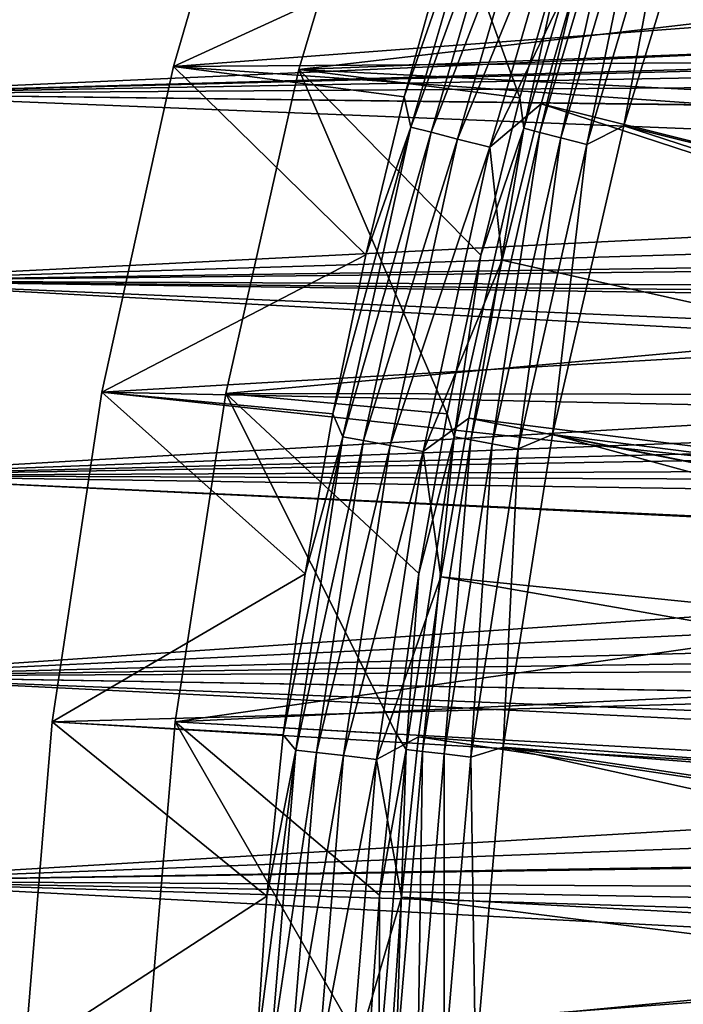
# Model space of a CAD drawing. Header units: metres. Extents: x -37.4 to 37.6, y -35 to 35.
# Tile 16 of 256: x -35 to -30.3, y 2.1 to 9. Entities that reach past the tile are written whole.
import ezdxf

# ---------------------------------------------------------------- set-up
doc = ezdxf.new("R2010")
doc.units = ezdxf.units.M
doc.layers.add('solid_506616_SW0001', color=7, linetype='CONTINUOUS')

msp = doc.modelspace()

# ---------------------------------------------------------------- linework, layer by layer
at = {"layer": 'solid_506616_SW0001'}
for points in [[(-19.343346, 7.156376, 20.646507), (-30.285, 11.617414, 7.295379), (-30.671993, 10.553406, 7.295379)], [(-14.912992, 10.079744, -3.846846), (-33.914558, 8.648422, -3.846846), (-33.261444, 10.893834, -3.846846)], [(-31.989723, 9.533909, 5.339492), (-33.261444, 10.893834, -3.846846), (-33.914558, 8.648422, -3.846846)], [(-33.035141, 8.628946, -3.596469), (-32.369076, 10.863744, -3.596469), (-31.483717, 8.428356, 5.200573)], [(-15.741492, 10.63973, -3.596469), (-32.369076, 10.863744, -3.596469), (-33.035141, 8.628946, -3.596469)], [(-32.369076, 10.863744, -3.596469), (-31.170391, 9.521988, 5.200573), (-31.483717, 8.428356, 5.200573)], [(-15.741492, 10.63973, -3.596469), (-33.035141, 8.628946, -3.596469), (-16.587107, 9.266469, -3.596469)], [(-19.622559, 6.350899, 20.646507), (-30.671993, 10.553406, 7.295379), (-31.021616, 9.47654, 7.295379)], [(-19.622559, 6.350899, 20.646507), (-19.343346, 7.156376, 20.646507), (-30.671993, 10.553406, 7.295379)], [(-31.626862, 10.359187, 5.767566), (-31.989723, 9.533909, 5.339492), (-32.296574, 8.436187, 5.339492)], [(-32.248154, 8.223612, 5.767566), (-31.626862, 10.359187, 5.767566), (-32.296574, 8.436187, 5.339492)], [(-31.487593, 10.31357, 6.182486), (-31.626862, 10.359187, 5.767566), (-32.248154, 8.223612, 5.767566)], [(-32.106148, 8.1874, 6.182486), (-31.487593, 10.31357, 6.182486), (-32.248154, 8.223612, 5.767566)], [(-31.305855, 10.254043, 6.578798), (-31.487593, 10.31357, 6.182486), (-32.106148, 8.1874, 6.182486)], [(-31.456892, 8.216853, 5.543032), (-30.822821, 10.344392, 5.543032), (-31.343458, 8.187223, 5.874969)], [(-31.170391, 9.521988, 5.200573), (-30.822821, 10.344392, 5.543032), (-31.456892, 8.216853, 5.543032)], [(-30.822821, 10.344392, 5.543032), (-30.711674, 10.307091, 5.874969), (-31.343458, 8.187223, 5.874969)], [(-31.343458, 8.187223, 5.874969), (-30.711674, 10.307091, 5.874969), (-31.195433, 8.148558, 6.192019)], [(-30.711674, 10.307091, 5.874969), (-30.566631, 10.258413, 6.192019), (-31.195433, 8.148558, 6.192019)], [(-30.754662, 8.233185, 6.765283), (-30.105427, 10.358466, 6.765283), (-19.291058, 5.373788, 20.116411)], [(-30.389452, 10.198951, 6.490345), (-30.105427, 10.358466, 6.765283), (-30.754662, 8.233185, 6.765283)], [(-31.920839, 8.140144, 6.578798), (-31.305855, 10.254043, 6.578798), (-32.106148, 8.1874, 6.182486)], [(-31.083845, 10.181325, 6.951706), (-31.305855, 10.254043, 6.578798), (-31.920839, 8.140144, 6.578798)], [(-31.195433, 8.148558, 6.192019), (-30.566631, 10.258413, 6.192019), (-31.014608, 8.101325, 6.490345)], [(-30.566631, 10.258413, 6.192019), (-30.389452, 10.198951, 6.490345), (-31.014608, 8.101325, 6.490345)], [(-31.694469, 8.082417, 6.951706), (-31.083845, 10.181325, 6.951706), (-31.920839, 8.140144, 6.578798)], [(-31.021616, 9.47654, 7.295379), (-31.083845, 10.181325, 6.951706), (-31.694469, 8.082417, 6.951706)], [(-31.014608, 8.101325, 6.490345), (-30.389452, 10.198951, 6.490345), (-30.754662, 8.233185, 6.765283)], [(-14.912992, 10.079744, -3.846846), (-15.714101, 8.77876, -3.846846), (-33.914558, 8.648422, -3.846846)], [(-36.375, 9.710559, -121.982353), (-36.375, 8.457894, -121.208481), (-14.607268, 9.427958, -121.794708)], [(-12.026978, 9.145992, -150.984711), (-36.375, 8.457888, -151.391525), (-36.375, 9.710551, -150.617661)], [(-32.296574, 8.436187, 5.339492), (-31.989723, 9.533909, 5.339492), (-33.914558, 8.648422, -3.846846)], [(-31.333447, 8.388128, 7.295379), (-31.021616, 9.47654, 7.295379), (-31.694469, 8.082417, 6.951706)], [(-31.483717, 8.428356, 5.200573), (-31.170391, 9.521988, 5.200573), (-31.456892, 8.216853, 5.543032)], [(-19.868248, 5.534572, 20.646507), (-31.021616, 9.47654, 7.295379), (-31.333447, 8.388128, 7.295379)], [(-19.868248, 5.534572, 20.646507), (-19.622559, 6.350899, 20.646507), (-31.021616, 9.47654, 7.295379)], [(-36.375, 8.457894, -121.208481), (-14.927033, 9.017085, -121.535782), (-14.607268, 9.427958, -121.794708)], [(-16.587107, 9.266469, -3.596469), (-33.035141, 8.628946, -3.596469), (-17.313408, 7.825972, -3.596469)], [(-12.026978, 9.145992, -150.984711), (-12.356979, 8.160233, -151.55452), (-36.375, 8.457888, -151.391525)], [(-36.375, 8.457894, -121.208481), (-15.052249, 8.84808, -121.433884), (-14.927033, 9.017085, -121.535782)], [(-36.375, 8.457894, -121.208481), (-15.226787, 8.604383, -121.291519), (-15.052249, 8.84808, -121.433884)], [(-15.714101, 8.77876, -3.846846), (-16.402176, 7.414078, -3.846846), (-33.914558, 8.648422, -3.846846)], [(-16.402176, 7.414078, -3.846846), (-34.41637, 6.364861, -3.846846), (-33.914558, 8.648422, -3.846846)], [(-32.565765, 7.328628, 5.339492), (-33.914558, 8.648422, -3.846846), (-34.41637, 6.364861, -3.846846)], [(-32.565765, 7.328628, 5.339492), (-32.296574, 8.436187, 5.339492), (-33.914558, 8.648422, -3.846846)], [(-36.375, 8.457894, -121.208481), (-15.508267, 8.190283, -121.061584), (-15.226787, 8.604383, -121.291519)], [(-33.546993, 6.354223, -3.596469), (-33.035141, 8.628946, -3.596469), (-31.994955, 6.211632, 5.200573)], [(-17.313408, 7.825972, -3.596469), (-33.035141, 8.628946, -3.596469), (-33.546993, 6.354223, -3.596469)], [(-33.035141, 8.628946, -3.596469), (-31.483717, 8.428356, 5.200573), (-31.758682, 7.324456, 5.200573)], [(-33.035141, 8.628946, -3.596469), (-31.758682, 7.324456, 5.200573), (-31.994955, 6.211632, 5.200573)], [(-36.375, 8.457894, -121.208481), (-36.375, 7.143962, -120.54393), (-15.508267, 8.190283, -121.061584)], [(-12.578587, 7.499285, -151.890091), (-36.375, 7.143956, -152.056076), (-36.375, 8.457888, -151.391525)], [(-12.356979, 8.160233, -151.55452), (-12.578587, 7.499285, -151.890091), (-36.375, 8.457888, -151.391525)], [(-32.248154, 8.223612, 5.767566), (-32.296574, 8.436187, 5.339492), (-32.565765, 7.328628, 5.339492)], [(-31.758682, 7.324456, 5.200573), (-31.483717, 8.428356, 5.200573), (-31.456892, 8.216853, 5.543032)], [(-31.6071, 7.289497, 7.295379), (-31.333447, 8.388128, 7.295379), (-31.694469, 8.082417, 6.951706)], [(-20.07999, 4.70879, 20.646507), (-31.333447, 8.388128, 7.295379), (-31.6071, 7.289497, 7.295379)], [(-20.07999, 4.70879, 20.646507), (-19.868248, 5.534572, 20.646507), (-31.333447, 8.388128, 7.295379)], [(-32.248154, 8.223612, 5.767566), (-32.565765, 7.328628, 5.339492), (-32.796986, 6.212523, 5.339492)], [(-32.725414, 6.051309, 5.767566), (-32.248154, 8.223612, 5.767566), (-32.796986, 6.212523, 5.339492)], [(-32.106148, 8.1874, 6.182486), (-32.248154, 8.223612, 5.767566), (-32.725414, 6.051309, 5.767566)], [(-31.254063, 6.067792, 6.765283), (-30.754662, 8.233185, 6.765283), (-19.496651, 4.571995, 20.116411)], [(-31.014608, 8.101325, 6.490345), (-30.754662, 8.233185, 6.765283), (-31.254063, 6.067792, 6.765283)], [(-30.754662, 8.233185, 6.765283), (-19.291058, 5.373788, 20.116411), (-19.496651, 4.571995, 20.116411)], [(-36.375, 7.143962, -120.54393), (-15.772391, 7.775317, -120.845734), (-15.508267, 8.190283, -121.061584)], [(-32.581306, 6.024662, 6.182486), (-32.106148, 8.1874, 6.182486), (-32.725414, 6.051309, 5.767566)], [(-31.920839, 8.140144, 6.578798), (-32.106148, 8.1874, 6.182486), (-32.581306, 6.024662, 6.182486)], [(-31.944296, 6.051004, 5.543032), (-31.456892, 8.216853, 5.543032), (-31.829105, 6.029184, 5.874969)], [(-31.758682, 7.324456, 5.200573), (-31.456892, 8.216853, 5.543032), (-31.944296, 6.051004, 5.543032)], [(-31.456892, 8.216853, 5.543032), (-31.343458, 8.187223, 5.874969), (-31.829105, 6.029184, 5.874969)], [(-31.829105, 6.029184, 5.874969), (-31.343458, 8.187223, 5.874969), (-31.678787, 6.00071, 6.192019)], [(-31.343458, 8.187223, 5.874969), (-31.195433, 8.148558, 6.192019), (-31.678787, 6.00071, 6.192019)], [(-32.393257, 5.989889, 6.578798), (-31.920839, 8.140144, 6.578798), (-32.581306, 6.024662, 6.182486)], [(-31.694469, 8.082417, 6.951706), (-31.920839, 8.140144, 6.578798), (-32.393257, 5.989889, 6.578798)], [(-31.678787, 6.00071, 6.192019), (-31.195433, 8.148558, 6.192019), (-31.495161, 5.965927, 6.490345)], [(-31.195433, 8.148558, 6.192019), (-31.014608, 8.101325, 6.490345), (-31.495161, 5.965927, 6.490345)], [(-31.495161, 5.965927, 6.490345), (-31.014608, 8.101325, 6.490345), (-31.254063, 6.067792, 6.765283)], [(-32.163536, 5.947411, 6.951706), (-31.694469, 8.082417, 6.951706), (-32.393257, 5.989889, 6.578798)], [(-31.6071, 7.289497, 7.295379), (-31.694469, 8.082417, 6.951706), (-32.163536, 5.947411, 6.951706)], [(-17.313408, 7.825972, -3.596469), (-33.546993, 6.354223, -3.596469), (-17.914759, 6.329322, -3.596469)], [(-36.375, 7.143962, -120.54393), (-16.018162, 7.360148, -120.643745), (-15.772391, 7.775317, -120.845734)], [(-12.578587, 7.499285, -151.890091), (-12.732991, 7.037651, -152.103836), (-36.375, 7.143956, -152.056076)], [(-16.402176, 7.414078, -3.846846), (-16.971876, 5.9962, -3.846846), (-34.41637, 6.364861, -3.846846)], [(-36.375, 7.143962, -120.54393), (-16.247036, 6.94485, -120.455154), (-16.018162, 7.360148, -120.643745)], [(-32.796986, 6.212523, 5.339492), (-32.565765, 7.328628, 5.339492), (-34.41637, 6.364861, -3.846846)], [(-31.842245, 6.181984, 7.295379), (-31.6071, 7.289497, 7.295379), (-32.163536, 5.947411, 6.951706)], [(-31.994955, 6.211632, 5.200573), (-31.758682, 7.324456, 5.200573), (-31.944296, 6.051004, 5.543032)], [(-20.07999, 4.70879, 20.646507), (-31.6071, 7.289497, 7.295379), (-31.842245, 6.181984, 7.295379)], [(-36.375, 7.143962, -120.54393), (-36.375, 5.778278, -119.993515), (-16.247036, 6.94485, -120.455154)], [(-13.120195, 5.87961, -152.570221), (-36.375, 5.778274, -152.606491), (-36.375, 7.143956, -152.056076)], [(-13.035204, 6.133461, -152.476242), (-13.120195, 5.87961, -152.570221), (-36.375, 7.143956, -152.056076)], [(-12.804623, 6.823313, -152.197556), (-13.035204, 6.133461, -152.476242), (-36.375, 7.143956, -152.056076)], [(-12.732991, 7.037651, -152.103836), (-12.804623, 6.823313, -152.197556), (-36.375, 7.143956, -152.056076)], [(-36.375, 5.778278, -119.993515), (-16.460413, 6.52952, -120.279533), (-16.247036, 6.94485, -120.455154)], [(-36.375, 5.778278, -119.993515), (-16.585077, 6.271019, -120.17659), (-16.460413, 6.52952, -120.279533)], [(-17.419174, 4.535482, -3.846846), (-34.764755, 4.050677, -3.846846), (-34.41637, 6.364861, -3.846846)], [(-32.989971, 5.089176, 5.339492), (-34.41637, 6.364861, -3.846846), (-34.764755, 4.050677, -3.846846)], [(-16.971876, 5.9962, -3.846846), (-17.419174, 4.535482, -3.846846), (-34.41637, 6.364861, -3.846846)], [(-32.989971, 5.089176, 5.339492), (-32.796986, 6.212523, 5.339492), (-34.41637, 6.364861, -3.846846)], [(-33.902351, 4.050485, -3.596469), (-33.546993, 6.354223, -3.596469), (-32.350319, 3.964646, 5.200573)], [(-17.914759, 6.329322, -3.596469), (-33.546993, 6.354223, -3.596469), (-33.902351, 4.050485, -3.596469)], [(-17.914759, 6.329322, -3.596469), (-33.902351, 4.050485, -3.596469), (-18.386906, 4.787453, -3.596469)], [(-33.546993, 6.354223, -3.596469), (-31.994955, 6.211632, 5.200573), (-32.192249, 5.09124, 5.200573)], [(-33.546993, 6.354223, -3.596469), (-32.192249, 5.09124, 5.200573), (-32.350319, 3.964646, 5.200573)], [(-36.375, 5.778278, -119.993515), (-16.65732, 6.115029, -120.116783), (-16.585077, 6.271019, -120.17659)], [(-32.725414, 6.051309, 5.767566), (-32.796986, 6.212523, 5.339492), (-32.989971, 5.089176, 5.339492)], [(-32.192249, 5.09124, 5.200573), (-31.994955, 6.211632, 5.200573), (-31.944296, 6.051004, 5.543032)], [(-32.038597, 5.06694, 7.295379), (-31.842245, 6.181984, 7.295379), (-32.163536, 5.947411, 6.951706)], [(-20.257429, 3.874962, 20.646507), (-31.842245, 6.181984, 7.295379), (-32.038597, 5.06694, 7.295379)], [(-20.257429, 3.874962, 20.646507), (-20.07999, 4.70879, 20.646507), (-31.842245, 6.181984, 7.295379)], [(-36.375, 5.778278, -119.993515), (-16.838654, 5.701253, -119.966423), (-16.65732, 6.115029, -120.116783)], [(-32.725414, 6.051309, 5.767566), (-32.989971, 5.089176, 5.339492), (-33.144485, 3.959895, 5.339492)], [(-33.056519, 3.851979, 5.767566), (-32.725414, 6.051309, 5.767566), (-33.144485, 3.959895, 5.339492)], [(-32.581306, 6.024662, 6.182486), (-32.725414, 6.051309, 5.767566), (-33.056519, 3.851979, 5.767566)], [(-32.910954, 3.835017, 6.182486), (-32.581306, 6.024662, 6.182486), (-33.056519, 3.851979, 5.767566)], [(-32.393257, 5.989889, 6.578798), (-32.581306, 6.024662, 6.182486), (-32.910954, 3.835017, 6.182486)], [(-32.282761, 3.856942, 5.543032), (-31.944296, 6.051004, 5.543032), (-32.166351, 3.843034, 5.874969)], [(-32.192249, 5.09124, 5.200573), (-31.944296, 6.051004, 5.543032), (-32.282761, 3.856942, 5.543032)], [(-31.944296, 6.051004, 5.543032), (-31.829105, 6.029184, 5.874969), (-32.166351, 3.843034, 5.874969)], [(-32.166351, 3.843034, 5.874969), (-31.829105, 6.029184, 5.874969), (-32.014439, 3.824884, 6.192019)], [(-31.829105, 6.029184, 5.874969), (-31.678787, 6.00071, 6.192019), (-32.014439, 3.824884, 6.192019)], [(-31.601198, 3.872838, 6.765283), (-31.254063, 6.067792, 6.765283), (-19.807611, 2.946359, 20.116411)], [(-31.495161, 5.965927, 6.490345), (-31.254063, 6.067792, 6.765283), (-31.601198, 3.872838, 6.765283)], [(-31.254063, 6.067792, 6.765283), (-19.496651, 4.571995, 20.116411), (-19.668934, 3.762391, 20.116411)], [(-31.254063, 6.067792, 6.765283), (-19.668934, 3.762391, 20.116411), (-19.807611, 2.946359, 20.116411)], [(-32.721001, 3.812882, 6.578798), (-32.393257, 5.989889, 6.578798), (-32.910954, 3.835017, 6.182486)], [(-32.163536, 5.947411, 6.951706), (-32.393257, 5.989889, 6.578798), (-32.721001, 3.812882, 6.578798)], [(-32.488956, 3.785843, 6.951706), (-32.163536, 5.947411, 6.951706), (-32.721001, 3.812882, 6.578798)], [(-32.038597, 5.06694, 7.295379), (-32.163536, 5.947411, 6.951706), (-32.488956, 3.785843, 6.951706)], [(-32.014439, 3.824884, 6.192019), (-31.678787, 6.00071, 6.192019), (-31.828867, 3.802713, 6.490345)], [(-31.678787, 6.00071, 6.192019), (-31.495161, 5.965927, 6.490345), (-31.828867, 3.802713, 6.490345)], [(-31.828867, 3.802713, 6.490345), (-31.495161, 5.965927, 6.490345), (-31.601198, 3.872838, 6.765283)], [(-13.120195, 5.87961, -152.570221), (-13.270501, 5.430896, -152.725449), (-36.375, 5.778274, -152.606491)], [(-36.375, 5.778278, -119.993515), (-36.375, 4.370737, -119.561226), (-16.838654, 5.701253, -119.966423)], [(-13.517302, 4.693246, -152.951233), (-36.375, 4.370733, -153.038773), (-36.375, 5.778274, -152.606491)], [(-13.509314, 4.717156, -152.944473), (-13.517302, 4.693246, -152.951233), (-36.375, 5.778274, -152.606491)], [(-13.270501, 5.430896, -152.725449), (-13.509314, 4.717156, -152.944473), (-36.375, 5.778274, -152.606491)], [(-36.375, 4.370737, -119.561226), (-17.00593, 5.287751, -119.827911), (-16.838654, 5.701253, -119.966423)], [(-36.375, 4.370737, -119.561226), (-17.158827, 4.875212, -119.701134), (-17.00593, 5.287751, -119.827911)], [(-33.144485, 3.959895, 5.339492), (-32.989971, 5.089176, 5.339492), (-34.764755, 4.050677, -3.846846)], [(-32.195911, 3.945723, 7.295379), (-32.038597, 5.06694, 7.295379), (-32.488956, 3.785843, 6.951706)], [(-32.350319, 3.964646, 5.200573), (-32.192249, 5.09124, 5.200573), (-32.282761, 3.856942, 5.543032)], [(-20.400257, 3.034514, 20.646507), (-32.038597, 5.06694, 7.295379), (-32.195911, 3.945723, 7.295379)], [(-20.400257, 3.034514, 20.646507), (-20.257429, 3.874962, 20.646507), (-32.038597, 5.06694, 7.295379)], [(-36.375, 4.370737, -119.561226), (-17.297396, 4.463809, -119.5858), (-17.158827, 4.875212, -119.701134)], [(-18.386906, 4.787453, -3.596469), (-33.902351, 4.050485, -3.596469), (-18.72662, 3.211213, -3.596469)], [(-13.517302, 4.693246, -152.951233), (-13.751445, 3.993542, -153.132751), (-36.375, 4.370733, -153.038773)], [(-17.419174, 4.535482, -3.846846), (-17.741009, 3.042202, -3.846846), (-34.764755, 4.050677, -3.846846)], [(-36.375, 4.370737, -119.561226), (-17.422829, 4.052859, -119.48143), (-17.297396, 4.463809, -119.5858)], [(-36.375, 4.370737, -119.561226), (-36.375, 2.931534, -119.250191), (-17.422829, 4.052859, -119.48143)], [(-13.996611, 3.261499, -153.28978), (-36.375, 2.931531, -153.349808), (-36.375, 4.370733, -153.038773)], [(-13.921842, 3.484846, -153.245377), (-13.996611, 3.261499, -153.28978), (-36.375, 4.370733, -153.038773)], [(-13.751445, 3.993542, -153.132751), (-13.921842, 3.484846, -153.245377), (-36.375, 4.370733, -153.038773)], [(-36.375, 2.931534, -119.250191), (-17.535524, 3.642263, -119.387756), (-17.422829, 4.052859, -119.48143)], [(-17.741009, 3.042202, -3.846846), (-34.957497, 1.72266, -3.846846), (-34.764755, 4.050677, -3.846846)], [(-33.260361, 2.825997, 5.339492), (-34.764755, 4.050677, -3.846846), (-34.957497, 1.72266, -3.846846)], [(-33.260361, 2.825997, 5.339492), (-33.144485, 3.959895, 5.339492), (-34.764755, 4.050677, -3.846846)], [(-34.099724, 1.728348, -3.596469), (-33.902351, 4.050485, -3.596469), (-32.548077, 1.698344, 5.200573)], [(-18.72662, 3.211213, -3.596469), (-33.902351, 4.050485, -3.596469), (-34.099724, 1.728348, -3.596469)], [(-33.902351, 4.050485, -3.596469), (-32.350319, 3.964646, 5.200573), (-32.468975, 2.833221, 5.200573)], [(-33.902351, 4.050485, -3.596469), (-32.468975, 2.833221, 5.200573), (-32.548077, 1.698344, 5.200573)], [(-33.056519, 3.851979, 5.767566), (-33.144485, 3.959895, 5.339492), (-33.260361, 2.825997, 5.339492)], [(-32.314003, 2.819698, 7.295379), (-32.195911, 3.945723, 7.295379), (-32.488956, 3.785843, 6.951706)], [(-32.468975, 2.833221, 5.200573), (-32.350319, 3.964646, 5.200573), (-32.282761, 3.856942, 5.543032)], [(-20.50823, 2.188882, 20.646507), (-32.195911, 3.945723, 7.295379), (-32.314003, 2.819698, 7.295379)], [(-20.50823, 2.188882, 20.646507), (-20.400257, 3.034514, 20.646507), (-32.195911, 3.945723, 7.295379)], [(-31.828867, 3.802713, 6.490345), (-31.601198, 3.872838, 6.765283), (-31.794374, 1.659016, 6.765283)], [(-31.794374, 1.659016, 6.765283), (-31.601198, 3.872838, 6.765283), (-19.983267, 1.300596, 20.116411)], [(-31.601198, 3.872838, 6.765283), (-19.807611, 2.946359, 20.116411), (-19.912451, 2.125293, 20.116411)], [(-31.601198, 3.872838, 6.765283), (-19.912451, 2.125293, 20.116411), (-19.983267, 1.300596, 20.116411)], [(-33.056519, 3.851979, 5.767566), (-33.260361, 2.825997, 5.339492), (-33.337452, 1.688804, 5.339492)], [(-33.239983, 1.635445, 5.767566), (-33.056519, 3.851979, 5.767566), (-33.337452, 1.688804, 5.339492)], [(-32.910954, 3.835017, 6.182486), (-33.056519, 3.851979, 5.767566), (-33.239983, 1.635445, 5.767566)], [(-33.093609, 1.628243, 6.182486), (-32.910954, 3.835017, 6.182486), (-33.239983, 1.635445, 5.767566)], [(-32.721001, 3.812882, 6.578798), (-32.910954, 3.835017, 6.182486), (-33.093609, 1.628243, 6.182486)], [(-32.902603, 1.618846, 6.578798), (-32.721001, 3.812882, 6.578798), (-33.093609, 1.628243, 6.182486)], [(-32.488956, 3.785843, 6.951706), (-32.721001, 3.812882, 6.578798), (-32.902603, 1.618846, 6.578798)], [(-32.470711, 1.644897, 5.543032), (-32.282761, 3.856942, 5.543032), (-32.353622, 1.638965, 5.874969)], [(-32.468975, 2.833221, 5.200573), (-32.282761, 3.856942, 5.543032), (-32.470711, 1.644897, 5.543032)], [(-32.282761, 3.856942, 5.543032), (-32.166351, 3.843034, 5.874969), (-32.353622, 1.638965, 5.874969)], [(-32.353622, 1.638965, 5.874969), (-32.166351, 3.843034, 5.874969), (-32.200825, 1.631225, 6.192019)], [(-32.166351, 3.843034, 5.874969), (-32.014439, 3.824884, 6.192019), (-32.200825, 1.631225, 6.192019)], [(-32.200825, 1.631225, 6.192019), (-32.014439, 3.824884, 6.192019), (-32.014172, 1.62177, 6.490345)], [(-32.014439, 3.824884, 6.192019), (-31.828867, 3.802713, 6.490345), (-32.014172, 1.62177, 6.490345)], [(-32.014172, 1.62177, 6.490345), (-31.828867, 3.802713, 6.490345), (-31.794374, 1.659016, 6.765283)], [(-32.66927, 1.607365, 6.951706), (-32.488956, 3.785843, 6.951706), (-32.902603, 1.618846, 6.578798)], [(-32.314003, 2.819698, 7.295379), (-32.488956, 3.785843, 6.951706), (-32.66927, 1.607365, 6.951706)], [(-36.375, 2.931534, -119.250191), (-17.634998, 3.23274, -119.304726), (-17.535524, 3.642263, -119.387756)], [(-13.996611, 3.261499, -153.28978), (-14.243489, 2.522831, -153.415054), (-36.375, 2.931531, -153.349808)], [(-36.375, 2.931534, -119.250191), (-17.722002, 2.824137, -119.232071), (-17.634998, 3.23274, -119.304726)], [(-18.72662, 3.211213, -3.596469), (-34.099724, 1.728348, -3.596469), (-18.931486, 1.611972, -3.596469)], [(-17.741009, 3.042202, -3.846846), (-17.935093, 1.527132, -3.846846), (-34.957497, 1.72266, -3.846846)], [(-36.375, 2.931534, -119.250191), (-36.375, 1.471095, -119.06266), (-17.722002, 2.824137, -119.232071)], [(-14.492269, 1.778848, -153.508301), (-36.375, 1.471094, -153.537338), (-36.375, 2.931531, -153.349808)], [(-14.331353, 2.259921, -153.451752), (-14.492269, 1.778848, -153.508301), (-36.375, 2.931531, -153.349808)], [(-14.243489, 2.522831, -153.415054), (-14.331353, 2.259921, -153.451752), (-36.375, 2.931531, -153.349808)], [(-32.548077, 1.698344, 5.200573), (-32.468975, 2.833221, 5.200573), (-32.470711, 1.644897, 5.543032)], [(-36.375, 1.471095, -119.06266), (-17.797075, 2.416414, -119.169594), (-17.722002, 2.824137, -119.232071)], [(-33.337452, 1.688804, 5.339492), (-33.260361, 2.825997, 5.339492), (-34.957497, 1.72266, -3.846846)], [(-32.392723, 1.690238, 7.295379), (-32.314003, 2.819698, 7.295379), (-32.66927, 1.607365, 6.951706)], [(-20.581167, 1.33951, 20.646507), (-32.314003, 2.819698, 7.295379), (-32.392723, 1.690238, 7.295379)], [(-20.581167, 1.33951, 20.646507), (-20.50823, 2.188882, 20.646507), (-32.314003, 2.819698, 7.295379)], [(-36.375, 1.471095, -119.06266), (-17.859764, 2.010113, -119.117172), (-17.797075, 2.416414, -119.169594)]]:
    msp.add_3dface(points, dxfattribs=at)

doc.saveas('drawing.dxf')
